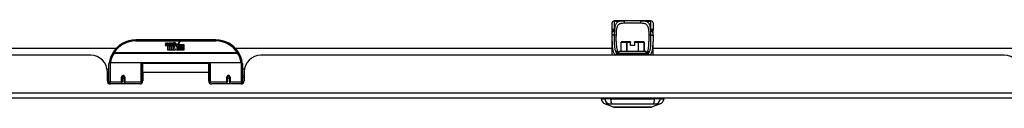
# Model space of a CAD drawing. Header units: inches. Extents: x 17 to 570, y 51 to 268.
# Tile 12 of 211: x 95.5 to 113.93, y 50.78 to 52.39. Entities that reach past the tile are written whole.
import ezdxf

# ---------------------------------------------------------------- set-up
doc = ezdxf.new("R2010")
doc.units = ezdxf.units.IN
doc.header["$MEASUREMENT"] = 0
doc.layers.add('Visible Edges(ANSI)', color=7, linetype='Continuous', lineweight=25)
doc.layers.add('Visible Tangent Edges(ANSI)', color=7, linetype='Continuous', lineweight=25)

msp = doc.modelspace()

# ---------------------------------------------------------------- linework, layer by layer
at = {"layer": 'Visible Edges(ANSI)'}
for p, q in [((106.59, 52.217), (106.59, 52.352)), ((106.649, 52.391), (106.629, 52.391)), ((106.773, 52.391), (106.649, 52.391)), ((106.773, 52.391), (106.811, 52.391)), ((107.136, 52.391), (106.811, 52.391)), ((107.136, 52.391), (107.175, 52.391)), ((107.298, 52.391), (107.175, 52.391)), ((107.318, 52.391), (107.298, 52.391)), ((107.357, 52.352), (107.357, 52.217)), ((99.173, 52.036), (97.673, 52.036)), ((98.228, 51.947), (98.234, 51.981)), ((98.234, 51.981), (98.248, 51.981)), ((98.248, 51.981), (98.241, 51.947)), ((98.264, 51.959), (98.268, 51.981)), ((98.268, 51.981), (98.281, 51.981)), ((98.281, 51.981), (98.275, 51.947)), ((98.298, 51.959), (98.302, 51.981)), ((98.302, 51.981), (98.315, 51.981)), ((98.315, 51.981), (98.305, 51.927)), ((98.322, 51.981), (98.338, 51.981)), ((98.335, 51.953), (98.322, 51.981)), ((98.338, 51.981), (98.346, 51.962)), ((98.348, 51.962), (98.362, 51.981)), ((98.378, 51.981), (98.353, 51.953)), ((98.362, 51.981), (98.378, 51.981)), ((98.383, 51.97), (98.383, 51.979)), ((98.457, 51.95), (98.501, 51.996)), ((98.501, 51.996), (98.476, 51.948)), ((106.59, 51.747), (106.59, 52.002)), ((106.759, 51.824), (106.759, 51.993)), ((106.767, 52.001), (106.767, 52.001)), ((106.869, 52.001), (106.767, 52.001)), ((106.869, 52.001), (106.872, 52.001)), ((106.936, 52.001), (106.872, 52.001)), ((106.936, 52.001), (106.936, 51.993)), ((106.936, 51.927), (106.936, 51.993)), ((107.075, 52.001), (107.011, 52.001)), ((107.011, 51.993), (107.011, 52.001)), ((107.011, 51.993), (107.011, 51.927)), ((107.075, 52.001), (107.078, 52.001)), ((107.18, 52.001), (107.078, 52.001)), ((107.18, 52.001), (107.18, 52.001)), ((107.188, 51.824), (107.188, 51.993)), ((107.357, 51.747), (107.357, 52.002)), ((82.434, 51.881), (97.311, 51.881)), ((98.273, 51.843), (98.273, 51.923)), ((98.303, 51.843), (98.273, 51.843)), ((98.291, 51.93), (98.29, 51.924)), ((98.29, 51.924), (98.303, 51.924)), ((98.295, 51.936), (98.292, 51.936)), ((98.294, 51.927), (98.295, 51.936)), ((98.305, 51.927), (98.294, 51.927)), ((98.303, 51.924), (98.303, 51.843)), ((98.307, 51.924), (98.329, 51.924)), ((98.307, 51.843), (98.307, 51.924)), ((98.337, 51.843), (98.307, 51.843)), ((98.311, 51.927), (98.335, 51.953)), ((98.327, 51.927), (98.311, 51.927)), ((98.341, 51.945), (98.327, 51.927)), ((98.329, 51.924), (98.337, 51.934)), ((98.337, 51.934), (98.337, 51.843)), ((98.343, 51.945), (98.341, 51.945)), ((98.341, 51.942), (98.348, 51.924)), ((98.341, 51.843), (98.341, 51.942)), ((98.408, 51.843), (98.341, 51.843)), ((98.351, 51.927), (98.343, 51.945)), ((98.346, 51.962), (98.348, 51.962)), ((98.348, 51.924), (98.371, 51.924)), ((98.367, 51.927), (98.351, 51.927)), ((98.353, 51.953), (98.367, 51.927)), ((98.371, 51.924), (98.371, 51.844)), ((98.371, 51.844), (98.407, 51.893)), ((98.377, 51.958), (98.413, 51.958)), ((98.407, 51.893), (98.387, 51.923)), ((98.412, 51.949), (98.388, 51.949)), ((98.422, 51.869), (98.408, 51.843)), ((98.417, 51.931), (98.424, 51.92)), ((98.439, 51.843), (98.422, 51.869)), ((98.424, 51.92), (98.455, 51.964)), ((98.457, 51.925), (98.437, 51.897)), ((98.437, 51.897), (98.474, 51.844)), ((98.573, 51.843), (98.439, 51.843)), ((98.455, 51.964), (98.457, 51.95)), ((98.459, 51.915), (98.457, 51.925)), ((98.474, 51.945), (98.459, 51.915)), ((98.474, 51.916), (98.474, 51.945)), ((98.573, 51.916), (98.474, 51.916)), ((98.474, 51.911), (98.573, 51.911)), ((98.474, 51.879), (98.474, 51.911)), ((98.573, 51.879), (98.474, 51.879)), ((98.474, 51.875), (98.573, 51.875)), ((98.474, 51.844), (98.474, 51.875)), ((98.476, 51.948), (98.573, 51.948)), ((98.573, 51.948), (98.573, 51.916)), ((98.573, 51.911), (98.573, 51.879)), ((98.573, 51.875), (98.573, 51.843)), ((99.535, 51.881), (106.59, 51.881)), ((106.718, 51.782), (106.718, 51.812)), ((106.729, 51.824), (107.218, 51.824)), ((107.011, 51.927), (106.936, 51.927)), ((107.229, 51.782), (107.229, 51.812)), ((107.357, 51.881), (114.412, 51.881)), ((96.83, 51.747), (82.915, 51.747)), ((97.193, 51.611), (97.777, 51.611)), ((99.069, 51.611), (99.653, 51.611)), ((113.931, 51.747), (100.016, 51.747)), ((107.219, 51.765), (106.735, 51.765)), ((97.138, 51.486), (97.173, 51.486)), ((97.142, 51.269), (97.142, 51.435)), ((97.173, 51.261), (97.173, 51.591)), ((97.793, 51.595), (97.793, 51.258)), ((97.793, 51.519), (97.808, 51.519)), ((97.808, 51.424), (97.808, 51.592)), ((99.039, 51.592), (97.808, 51.592)), ((97.808, 51.424), (97.808, 51.269)), ((99.039, 51.424), (99.039, 51.592)), ((99.053, 51.519), (99.039, 51.519)), ((99.039, 51.269), (99.039, 51.424)), ((99.053, 51.258), (99.053, 51.595)), ((99.673, 51.591), (99.673, 51.261)), ((99.708, 51.486), (99.673, 51.486)), ((99.704, 51.435), (99.704, 51.269)), ((97.142, 51.361), (97.173, 51.361)), ((97.173, 51.327), (97.142, 51.327)), ((97.173, 51.261), (97.173, 51.217)), ((97.417, 51.339), (97.417, 51.252)), ((97.419, 51.336), (97.417, 51.336)), ((97.417, 51.21), (97.417, 51.252)), ((97.418, 51.344), (97.42, 51.344)), ((97.419, 51.344), (97.419, 51.339)), ((97.423, 51.327), (97.421, 51.327)), ((97.457, 51.327), (97.455, 51.327)), ((97.458, 51.336), (97.46, 51.335)), ((97.46, 51.252), (97.46, 51.339)), ((97.46, 51.252), (97.46, 51.21)), ((97.793, 51.328), (97.808, 51.328)), ((97.793, 51.23), (97.793, 51.258)), ((99.053, 51.328), (99.039, 51.328)), ((99.053, 51.258), (99.053, 51.23)), ((99.386, 51.339), (99.386, 51.252)), ((99.388, 51.336), (99.386, 51.335)), ((99.386, 51.21), (99.386, 51.252)), ((99.392, 51.327), (99.389, 51.327)), ((99.425, 51.327), (99.423, 51.327)), ((99.428, 51.344), (99.426, 51.344)), ((99.427, 51.339), (99.427, 51.344)), ((99.427, 51.336), (99.429, 51.336)), ((99.429, 51.252), (99.429, 51.339)), ((99.429, 51.252), (99.429, 51.21)), ((99.704, 51.361), (99.673, 51.361)), ((99.704, 51.327), (99.673, 51.327)), ((99.673, 51.217), (99.673, 51.261)), ((97.748, 51.21), (97.201, 51.21)), ((99.645, 51.21), (99.098, 51.21)), ((136.776, 50.947), (77.171, 50.947)), ((106.383, 50.931), (106.451, 50.931)), ((106.562, 50.931), (106.451, 50.931)), ((106.562, 50.931), (107.385, 50.931)), ((107.496, 50.931), (107.385, 50.931)), ((107.496, 50.931), (107.564, 50.931)), ((106.617, 50.776), (106.457, 50.838)), ((107.49, 50.838), (107.33, 50.776))]:
    msp.add_line(p, q, dxfattribs=at)
at = {"layer": 'Visible Edges(ANSI)', "flags": 128}
for points in [[(106.657, 52.389), (106.657, 52.389), (106.659, 52.388), (106.664, 52.387), (106.671, 52.386), (106.68, 52.386), (106.689, 52.386), (106.698, 52.386), (106.706, 52.387), (106.713, 52.387)], [(106.713, 52.387), (106.727, 52.389), (106.742, 52.391), (106.757, 52.391), (106.773, 52.391)], [(107.175, 52.391), (107.19, 52.391), (107.205, 52.391), (107.22, 52.389), (107.234, 52.387)], [(107.234, 52.387), (107.241, 52.387), (107.249, 52.386), (107.258, 52.386), (107.267, 52.386), (107.276, 52.386), (107.283, 52.387), (107.288, 52.388), (107.29, 52.389), (107.29, 52.389)], [(106.59, 52.217), (106.59, 52.216), (106.59, 52.215), (106.59, 52.215), (106.59, 52.214), (106.59, 52.213), (106.59, 52.212), (106.59, 52.212), (106.59, 52.211), (106.59, 52.21), (106.59, 52.21), (106.59, 52.209), (106.59, 52.208), (106.59, 52.207), (106.59, 52.207), (106.59, 52.206), (106.59, 52.205), (106.59, 52.204), (106.59, 52.204), (106.59, 52.203), (106.591, 52.202), (106.591, 52.202), (106.591, 52.201), (106.591, 52.2), (106.591, 52.199)], [(106.592, 52.169), (106.592, 52.184), (106.591, 52.199)], [(106.591, 52.121), (106.592, 52.145), (106.592, 52.169)], [(107.355, 52.169), (107.355, 52.184), (107.356, 52.199)], [(107.355, 52.169), (107.355, 52.145), (107.356, 52.121)], [(107.356, 52.199), (107.356, 52.2), (107.356, 52.201), (107.356, 52.202), (107.357, 52.202), (107.357, 52.203), (107.357, 52.204), (107.357, 52.204), (107.357, 52.205), (107.357, 52.206), (107.357, 52.207), (107.357, 52.207), (107.357, 52.208), (107.357, 52.209), (107.357, 52.21), (107.357, 52.21), (107.357, 52.211), (107.357, 52.212), (107.357, 52.212), (107.357, 52.213), (107.357, 52.214), (107.357, 52.215), (107.357, 52.215), (107.357, 52.216), (107.357, 52.217)], [(106.59, 52.002), (106.59, 52.031), (106.59, 52.061), (106.591, 52.091), (106.591, 52.121)], [(106.668, 52.002), (106.669, 51.973), (106.669, 51.944), (106.671, 51.916), (106.673, 51.89), (106.677, 51.865), (106.682, 51.842), (106.688, 51.821), (106.696, 51.802)], [(107.251, 51.802), (107.259, 51.821), (107.265, 51.842), (107.27, 51.865), (107.274, 51.89), (107.276, 51.916), (107.278, 51.944), (107.278, 51.972), (107.279, 52.002)], [(107.356, 52.121), (107.356, 52.091), (107.357, 52.061), (107.357, 52.031), (107.357, 52.002)], [(106.725, 51.779), (106.714, 51.785), (106.705, 51.791), (106.701, 51.794), (106.699, 51.797), (106.697, 51.8), (106.696, 51.802)], [(107.222, 51.779), (107.233, 51.785), (107.242, 51.791), (107.246, 51.794), (107.248, 51.797), (107.25, 51.8), (107.251, 51.802)], [(97.179, 51.61), (97.178, 51.61), (97.178, 51.609), (97.178, 51.609), (97.178, 51.609), (97.178, 51.609), (97.178, 51.608), (97.178, 51.608), (97.178, 51.608), (97.178, 51.608), (97.178, 51.608), (97.178, 51.607), (97.178, 51.607), (97.178, 51.607), (97.178, 51.607), (97.178, 51.606), (97.178, 51.606), (97.178, 51.606), (97.178, 51.606), (97.178, 51.605), (97.178, 51.605), (97.178, 51.605), (97.178, 51.605), (97.178, 51.604), (97.178, 51.604)], [(99.668, 51.604), (99.668, 51.604), (99.668, 51.605), (99.668, 51.605), (99.668, 51.605), (99.668, 51.605), (99.668, 51.606), (99.668, 51.606), (99.668, 51.606), (99.668, 51.606), (99.668, 51.607), (99.668, 51.607), (99.668, 51.607), (99.668, 51.607), (99.668, 51.608), (99.668, 51.608), (99.668, 51.608), (99.668, 51.608), (99.668, 51.608), (99.668, 51.609), (99.668, 51.609), (99.668, 51.609), (99.668, 51.609), (99.668, 51.61), (99.668, 51.61)], [(106.819, 51.765), (106.792, 51.766), (106.767, 51.768), (106.755, 51.77), (106.744, 51.772), (106.734, 51.775), (106.725, 51.779)], [(107.128, 51.765), (107.155, 51.766), (107.181, 51.768), (107.192, 51.77), (107.203, 51.772), (107.213, 51.775), (107.222, 51.779)], [(97.417, 51.339), (97.417, 51.341), (97.418, 51.344), (97.419, 51.347), (97.42, 51.349), (97.421, 51.352), (97.423, 51.354), (97.425, 51.356), (97.428, 51.357), (97.43, 51.359), (97.433, 51.36), (97.436, 51.36), (97.439, 51.36), (97.442, 51.36), (97.445, 51.36), (97.447, 51.359), (97.45, 51.357), (97.452, 51.356), (97.455, 51.354), (97.456, 51.352), (97.458, 51.349), (97.459, 51.347), (97.46, 51.344), (97.46, 51.341), (97.46, 51.339)], [(97.807, 51.291), (97.807, 51.291), (97.807, 51.291), (97.807, 51.291), (97.807, 51.291), (97.807, 51.291), (97.807, 51.291), (97.807, 51.291), (97.807, 51.291), (97.807, 51.291), (97.807, 51.291), (97.807, 51.291), (97.807, 51.291), (97.807, 51.291), (97.807, 51.291), (97.807, 51.291), (97.807, 51.291), (97.807, 51.291), (97.807, 51.291), (97.807, 51.292), (97.807, 51.292), (97.807, 51.292), (97.807, 51.292), (97.808, 51.292), (97.808, 51.292)], [(99.039, 51.292), (99.039, 51.292), (99.039, 51.292), (99.039, 51.292), (99.039, 51.292), (99.039, 51.292), (99.039, 51.291), (99.039, 51.291), (99.039, 51.291), (99.039, 51.291), (99.039, 51.291), (99.039, 51.291), (99.039, 51.291), (99.039, 51.291), (99.039, 51.291), (99.039, 51.291), (99.039, 51.291), (99.039, 51.291), (99.039, 51.291), (99.039, 51.291), (99.039, 51.291), (99.039, 51.291), (99.039, 51.291), (99.039, 51.291), (99.039, 51.291)], [(99.386, 51.339), (99.386, 51.341), (99.386, 51.344), (99.387, 51.347), (99.388, 51.349), (99.39, 51.352), (99.392, 51.354), (99.394, 51.356), (99.396, 51.357), (99.399, 51.359), (99.401, 51.36), (99.404, 51.36), (99.407, 51.36), (99.41, 51.36), (99.413, 51.36), (99.416, 51.359), (99.419, 51.357), (99.421, 51.356), (99.423, 51.354), (99.425, 51.352), (99.426, 51.349), (99.427, 51.347), (99.428, 51.344), (99.429, 51.341), (99.429, 51.339)], [(106.618, 50.776), (106.619, 50.776), (106.62, 50.776), (106.622, 50.776), (106.625, 50.776), (106.629, 50.776), (106.634, 50.776), (106.639, 50.776), (106.645, 50.776), (106.653, 50.776), (106.66, 50.776), (106.669, 50.776), (106.678, 50.776), (106.688, 50.776), (106.699, 50.776), (106.71, 50.776), (106.722, 50.776), (106.735, 50.776), (106.748, 50.776), (106.762, 50.776), (106.776, 50.776), (106.791, 50.776), (106.806, 50.776), (106.821, 50.776), (106.837, 50.776), (106.854, 50.776), (106.87, 50.776), (106.887, 50.776), (106.904, 50.776), (106.921, 50.776), (106.939, 50.776), (106.956, 50.776), (106.973, 50.776), (106.991, 50.776), (107.008, 50.776), (107.026, 50.776), (107.043, 50.776), (107.06, 50.776), (107.077, 50.776), (107.093, 50.776), (107.11, 50.776), (107.126, 50.776), (107.141, 50.776), (107.156, 50.776), (107.171, 50.776), (107.185, 50.776), (107.199, 50.776), (107.212, 50.776), (107.225, 50.776), (107.237, 50.776), (107.248, 50.776), (107.259, 50.776), (107.269, 50.776), (107.278, 50.776), (107.287, 50.776), (107.295, 50.776), (107.302, 50.776), (107.308, 50.776), (107.313, 50.776), (107.318, 50.776), (107.322, 50.776), (107.325, 50.776), (107.327, 50.776), (107.328, 50.776), (107.329, 50.776)]]:
    msp.add_lwpolyline(points, dxfattribs=at)
at = {"layer": 'Visible Edges(ANSI)'}
for centre in [(97.439, 51.339), (99.407, 51.339)]:
    msp.add_circle(centre, 0.0197, dxfattribs=at)
for centre, radius, start, end in [((106.629, 52.352), 0.0394, 90, 180), ((106.649, 52.372), 0.0197, 56.88, 90), ((107.298, 52.372), 0.0197, 90, 123.12), ((107.318, 52.352), 0.0394, 0, 90), ((97.673, 51.536), 0.5, 90, 147.7623), ((98.401, 51.921), 0.0607, 81.5605, 107.3343), ((98.395, 51.941), 0.0307, 64.6784, 112.5609), ((98.407, 51.961), 0.0197, 356.5646, 81.5605), ((99.173, 51.536), 0.5, 32.2377, 90), ((106.767, 51.993), 0.00787, 90, 180), ((107.18, 51.993), 0.00787, 0, 90), ((97.673, 51.536), 0.5, 147.7623, 171.4919), ((98.256, 51.942), 0.0288, 169, 198.4748), ((98.239, 51.936), 0.0105, 198.4748, 269.6788), ((98.239, 51.95), 0.0246, 269.6788, 333.9508), ((98.254, 51.945), 0.0123, 169.9922, 203.5487), ((98.248, 51.942), 0.006, 203.5487, 276.1027), ((98.247, 51.949), 0.0126, 276.1027, 327.6083), ((98.218, 51.966), 0.0465, 328.5584, 350.8257), ((98.289, 51.941), 0.0288, 183.6169, 196.9928), ((98.272, 51.935), 0.0101, 196.9928, 269.4776), ((98.272, 51.949), 0.024, 269.4776, 327.4114), ((98.274, 51.947), 0.024, 268.7952, 316.5849), ((98.287, 51.945), 0.0123, 170, 203.5571), ((98.281, 51.942), 0.006, 203.5571, 276.03), ((98.281, 51.949), 0.0126, 276.03, 327.5992), ((98.252, 51.967), 0.0465, 327.5992, 350), ((98.402, 51.946), 0.0282, 156.1555, 203.8445), ((98.39, 51.941), 0.0152, 203.8445, 265.0802), ((98.396, 51.944), 0.00955, 151.4547, 231.1652), ((98.394, 51.955), 0.033, 257.079, 313.1785), ((98.394, 51.955), 0.0299, 260.4085, 314.1684), ((98.397, 51.945), 0.0109, 231.1652, 289.3797), ((98.395, 51.951), 0.0168, 289.3797, 352.9975), ((98.404, 51.96), 0.0096, 343.5261, 64.6784), ((98.387, 51.962), 0.0398, 314.1684, 356.5646), ((99.173, 51.536), 0.5, 8.5081, 32.2377), ((106.729, 51.812), 0.0118, 90, 180), ((107.218, 51.812), 0.0118, 0, 90), ((96.83, 51.435), 0.312, 0, 90), ((97.193, 51.591), 0.0197, 90, 180), ((97.777, 51.595), 0.0157, 0, 90), ((99.069, 51.595), 0.0157, 90, 180), ((99.653, 51.591), 0.0197, 0, 90), ((100.016, 51.435), 0.312, 90, 180), ((113.931, 51.435), 0.312, 0, 90), ((97.201, 51.269), 0.0591, 180, 270), ((97.439, 51.339), 0.0217, 180, 350.853), ((97.748, 51.269), 0.0591, 270, 0), ((99.098, 51.269), 0.0591, 180, 270), ((99.407, 51.339), 0.0217, 189.147, 0), ((99.645, 51.269), 0.0591, 270, 0), ((106.5, 50.948), 0.118, 188.6009, 248.7495), ((106.442, 50.923), 0.0394, 143.1301, 168.463), ((107.447, 50.948), 0.118, 291.2505, 351.3991), ((107.505, 50.923), 0.0394, 11.537, 36.8699), ((106.618, 50.781), 0.00492, 248.7495, 269.7912), ((107.329, 50.781), 0.00492, 270.2088, 291.2505)]:
    msp.add_arc(centre, radius, start, end, dxfattribs=at)
at = {"layer": 'Visible Tangent Edges(ANSI)'}
for p, q in [((106.629, 52.391), (106.629, 52.237)), ((106.649, 52.391), (106.649, 52.391)), ((106.83, 52.352), (107.118, 52.352)), ((107.298, 52.391), (107.298, 52.391)), ((107.318, 52.237), (107.318, 52.391)), ((97.673, 52.016), (97.673, 52.036)), ((97.673, 52.016), (99.173, 52.016)), ((99.173, 52.036), (99.173, 52.016)), ((106.76, 51.993), (106.759, 51.993)), ((106.76, 51.824), (106.76, 51.993)), ((106.76, 51.993), (106.862, 51.993)), ((106.872, 51.993), (106.862, 51.993)), ((106.862, 51.993), (106.862, 51.824)), ((106.872, 52.001), (106.872, 51.993)), ((106.872, 51.824), (106.872, 51.993)), ((106.872, 51.993), (106.936, 51.993)), ((107.011, 51.993), (107.075, 51.993)), ((107.075, 51.993), (107.075, 52.001)), ((107.085, 51.993), (107.075, 51.993)), ((107.075, 51.993), (107.075, 51.824)), ((107.085, 51.824), (107.085, 51.993)), ((107.085, 51.993), (107.187, 51.993)), ((107.188, 51.993), (107.187, 51.993)), ((107.187, 51.993), (107.187, 51.824)), ((97.267, 51.792), (97.25, 51.803)), ((99.579, 51.792), (97.267, 51.792)), ((97.267, 51.788), (97.267, 51.792)), ((97.267, 51.788), (99.579, 51.788)), ((99.596, 51.803), (99.579, 51.792)), ((99.579, 51.792), (99.579, 51.788)), ((107.229, 51.812), (106.718, 51.812)), ((97.193, 51.611), (97.193, 51.242)), ((97.777, 51.242), (97.777, 51.611)), ((99.055, 51.603), (97.791, 51.603)), ((99.069, 51.611), (99.069, 51.242)), ((99.653, 51.242), (99.653, 51.611)), ((106.709, 51.774), (106.687, 51.774)), ((106.718, 51.785), (106.713, 51.785)), ((106.729, 51.777), (107.218, 51.777)), ((107.234, 51.785), (107.229, 51.785)), ((107.26, 51.774), (107.238, 51.774)), ((99.039, 51.424), (97.808, 51.424)), ((97.193, 51.21), (97.193, 51.242)), ((97.407, 51.242), (97.193, 51.242)), ((97.407, 51.242), (97.407, 51.334)), ((97.407, 51.242), (97.407, 51.21)), ((97.47, 51.334), (97.47, 51.242)), ((97.777, 51.242), (97.47, 51.242)), ((97.47, 51.21), (97.47, 51.242)), ((97.777, 51.242), (97.777, 51.217)), ((99.069, 51.217), (99.069, 51.242)), ((99.376, 51.242), (99.069, 51.242)), ((99.376, 51.242), (99.376, 51.334)), ((99.376, 51.242), (99.376, 51.21)), ((99.439, 51.334), (99.439, 51.242)), ((99.653, 51.242), (99.439, 51.242)), ((99.439, 51.21), (99.439, 51.242)), ((99.653, 51.242), (99.653, 51.21)), ((77.171, 51.046), (136.776, 51.046))]:
    msp.add_line(p, q, dxfattribs=at)
at = {"layer": 'Visible Tangent Edges(ANSI)', "flags": 128}
for points in [[(106.811, 52.391), (106.797, 52.391), (106.784, 52.391), (106.771, 52.39), (106.758, 52.389), (106.746, 52.387), (106.735, 52.385), (106.724, 52.382), (106.713, 52.378), (106.704, 52.374), (106.694, 52.369), (106.686, 52.363), (106.678, 52.356), (106.671, 52.348), (106.665, 52.34), (106.659, 52.33), (106.654, 52.319), (106.65, 52.308), (106.646, 52.296), (106.643, 52.283), (106.64, 52.269), (106.638, 52.255), (106.636, 52.24), (106.634, 52.224), (106.633, 52.208)], [(106.649, 52.391), (106.649, 52.39), (106.649, 52.39), (106.65, 52.39), (106.652, 52.389), (106.653, 52.389), (106.655, 52.388), (106.658, 52.388), (106.66, 52.387), (106.663, 52.387), (106.666, 52.387), (106.67, 52.386), (106.673, 52.386), (106.677, 52.386), (106.68, 52.385), (106.684, 52.385), (106.688, 52.385), (106.692, 52.385), (106.696, 52.385), (106.7, 52.386), (106.703, 52.386), (106.707, 52.386), (106.71, 52.387), (106.713, 52.387), (106.716, 52.387)], [(106.67, 52.12), (106.67, 52.139), (106.67, 52.157), (106.671, 52.175), (106.672, 52.193), (106.673, 52.209), (106.675, 52.226), (106.677, 52.241), (106.68, 52.256), (106.683, 52.269), (106.688, 52.282), (106.693, 52.293), (106.698, 52.304), (106.705, 52.313), (106.712, 52.322), (106.721, 52.329), (106.73, 52.335), (106.74, 52.339), (106.751, 52.343), (106.762, 52.346), (106.775, 52.349), (106.787, 52.35), (106.801, 52.351), (106.815, 52.352), (106.83, 52.352)], [(106.716, 52.387), (106.718, 52.388), (106.72, 52.388), (106.722, 52.389), (106.725, 52.389), (106.727, 52.389), (106.729, 52.389), (106.731, 52.39), (106.734, 52.39), (106.736, 52.39), (106.738, 52.39), (106.741, 52.39), (106.743, 52.391), (106.745, 52.391), (106.748, 52.391), (106.75, 52.391), (106.753, 52.391), (106.755, 52.391), (106.758, 52.391), (106.76, 52.391), (106.762, 52.391), (106.765, 52.391), (106.767, 52.391), (106.77, 52.391), (106.773, 52.391)], [(107.118, 52.352), (107.132, 52.352), (107.146, 52.351), (107.16, 52.35), (107.173, 52.349), (107.185, 52.346), (107.197, 52.343), (107.207, 52.339), (107.217, 52.335), (107.227, 52.329), (107.235, 52.321), (107.242, 52.313), (107.249, 52.304), (107.255, 52.293), (107.26, 52.282), (107.264, 52.269), (107.267, 52.255), (107.27, 52.241), (107.272, 52.225), (107.274, 52.209), (107.275, 52.192), (107.276, 52.175), (107.277, 52.157), (107.277, 52.139), (107.277, 52.12)], [(107.314, 52.208), (107.313, 52.224), (107.311, 52.24), (107.309, 52.255), (107.307, 52.269), (107.305, 52.283), (107.301, 52.296), (107.297, 52.308), (107.293, 52.319), (107.288, 52.33), (107.282, 52.34), (107.276, 52.348), (107.269, 52.356), (107.261, 52.363), (107.253, 52.369), (107.244, 52.374), (107.234, 52.379), (107.223, 52.382), (107.212, 52.385), (107.201, 52.387), (107.189, 52.389), (107.176, 52.39), (107.163, 52.391), (107.15, 52.391), (107.136, 52.391)], [(107.175, 52.391), (107.177, 52.391), (107.18, 52.391), (107.182, 52.391), (107.185, 52.391), (107.187, 52.391), (107.19, 52.391), (107.192, 52.391), (107.194, 52.391), (107.197, 52.391), (107.199, 52.391), (107.202, 52.391), (107.204, 52.391), (107.206, 52.39), (107.209, 52.39), (107.211, 52.39), (107.213, 52.39), (107.216, 52.39), (107.218, 52.389), (107.22, 52.389), (107.222, 52.389), (107.225, 52.389), (107.227, 52.388), (107.229, 52.388), (107.231, 52.387)], [(107.231, 52.387), (107.234, 52.387), (107.237, 52.387), (107.24, 52.386), (107.244, 52.386), (107.248, 52.386), (107.251, 52.385), (107.255, 52.385), (107.259, 52.385), (107.263, 52.385), (107.267, 52.385), (107.27, 52.386), (107.274, 52.386), (107.278, 52.386), (107.281, 52.387), (107.284, 52.387), (107.287, 52.387), (107.289, 52.388), (107.292, 52.388), (107.294, 52.389), (107.295, 52.389), (107.297, 52.39), (107.298, 52.39), (107.298, 52.39), (107.298, 52.391)], [(106.633, 52.208), (106.63, 52.209), (106.627, 52.209), (106.624, 52.21), (106.622, 52.21), (106.619, 52.21), (106.616, 52.21), (106.614, 52.21), (106.611, 52.21), (106.609, 52.209), (106.607, 52.209), (106.604, 52.209), (106.602, 52.208), (106.601, 52.208), (106.599, 52.207), (106.597, 52.206), (106.596, 52.206), (106.595, 52.205), (106.594, 52.204), (106.593, 52.203), (106.592, 52.203), (106.591, 52.202), (106.591, 52.201), (106.591, 52.2), (106.591, 52.199)], [(106.592, 52.169), (106.593, 52.171), (106.593, 52.173), (106.593, 52.175), (106.594, 52.176), (106.595, 52.178), (106.596, 52.18), (106.597, 52.182), (106.598, 52.183), (106.6, 52.185), (106.601, 52.187), (106.603, 52.188), (106.605, 52.19), (106.607, 52.192), (106.609, 52.193), (106.611, 52.195), (106.613, 52.196), (106.616, 52.198), (106.618, 52.199), (106.62, 52.201), (106.623, 52.202), (106.625, 52.204), (106.628, 52.205), (106.631, 52.206), (106.633, 52.208)], [(106.633, 52.208), (106.633, 52.209), (106.633, 52.21), (106.632, 52.211), (106.632, 52.213), (106.632, 52.214), (106.631, 52.215), (106.631, 52.216), (106.631, 52.217), (106.631, 52.219), (106.63, 52.22), (106.63, 52.221), (106.63, 52.222), (106.63, 52.224), (106.63, 52.225), (106.63, 52.226), (106.629, 52.227), (106.629, 52.228), (106.629, 52.23), (106.629, 52.231), (106.629, 52.232), (106.629, 52.233), (106.629, 52.234), (106.629, 52.235), (106.629, 52.237)], [(106.633, 52.208), (106.633, 52.205), (106.633, 52.201), (106.633, 52.198), (106.632, 52.195), (106.632, 52.192), (106.632, 52.188), (106.632, 52.185), (106.632, 52.182), (106.632, 52.178), (106.632, 52.175), (106.631, 52.171), (106.631, 52.168), (106.631, 52.165), (106.631, 52.161), (106.631, 52.158), (106.631, 52.154), (106.631, 52.151), (106.631, 52.148), (106.631, 52.144), (106.631, 52.141), (106.631, 52.137), (106.631, 52.134), (106.631, 52.13), (106.631, 52.127)], [(107.318, 52.237), (107.318, 52.235), (107.318, 52.234), (107.318, 52.233), (107.318, 52.232), (107.318, 52.231), (107.318, 52.23), (107.318, 52.228), (107.318, 52.227), (107.317, 52.226), (107.317, 52.225), (107.317, 52.224), (107.317, 52.222), (107.317, 52.221), (107.317, 52.22), (107.316, 52.219), (107.316, 52.217), (107.316, 52.216), (107.316, 52.215), (107.315, 52.214), (107.315, 52.213), (107.315, 52.211), (107.315, 52.21), (107.314, 52.209), (107.314, 52.208)], [(107.356, 52.199), (107.356, 52.2), (107.356, 52.201), (107.356, 52.202), (107.355, 52.203), (107.354, 52.203), (107.354, 52.204), (107.352, 52.205), (107.351, 52.206), (107.35, 52.206), (107.348, 52.207), (107.347, 52.208), (107.345, 52.208), (107.343, 52.209), (107.341, 52.209), (107.338, 52.209), (107.336, 52.21), (107.333, 52.21), (107.331, 52.21), (107.328, 52.21), (107.326, 52.21), (107.323, 52.21), (107.32, 52.209), (107.317, 52.209), (107.314, 52.208)], [(107.314, 52.208), (107.316, 52.206), (107.319, 52.205), (107.322, 52.204), (107.324, 52.202), (107.327, 52.201), (107.329, 52.199), (107.332, 52.198), (107.334, 52.196), (107.336, 52.195), (107.338, 52.193), (107.34, 52.192), (107.342, 52.19), (107.344, 52.188), (107.346, 52.187), (107.347, 52.185), (107.349, 52.183), (107.35, 52.182), (107.351, 52.18), (107.352, 52.178), (107.353, 52.176), (107.354, 52.175), (107.354, 52.173), (107.354, 52.171), (107.355, 52.169)], [(107.317, 52.127), (107.317, 52.13), (107.316, 52.134), (107.316, 52.137), (107.316, 52.141), (107.316, 52.144), (107.316, 52.148), (107.316, 52.151), (107.316, 52.154), (107.316, 52.158), (107.316, 52.161), (107.316, 52.165), (107.316, 52.168), (107.316, 52.172), (107.315, 52.175), (107.315, 52.178), (107.315, 52.182), (107.315, 52.185), (107.315, 52.188), (107.315, 52.192), (107.315, 52.195), (107.314, 52.198), (107.314, 52.201), (107.314, 52.205), (107.314, 52.208)], [(106.59, 52.002), (106.59, 51.99), (106.59, 51.977), (106.59, 51.965), (106.59, 51.952), (106.591, 51.94), (106.592, 51.928), (106.592, 51.916), (106.593, 51.904), (106.595, 51.893), (106.596, 51.881), (106.598, 51.87), (106.6, 51.859), (106.602, 51.848), (106.604, 51.838), (106.607, 51.828), (106.611, 51.817), (106.614, 51.808), (106.618, 51.798), (106.622, 51.789), (106.627, 51.78), (106.632, 51.771), (106.638, 51.762), (106.644, 51.754), (106.651, 51.747)], [(106.631, 52.127), (106.628, 52.127), (106.626, 52.127), (106.623, 52.127), (106.621, 52.127), (106.619, 52.127), (106.616, 52.127), (106.614, 52.126), (106.612, 52.126), (106.609, 52.126), (106.607, 52.126), (106.605, 52.126), (106.603, 52.125), (106.601, 52.125), (106.599, 52.125), (106.598, 52.124), (106.596, 52.124), (106.595, 52.124), (106.594, 52.123), (106.593, 52.123), (106.592, 52.123), (106.592, 52.122), (106.591, 52.122), (106.591, 52.121), (106.591, 52.121)], [(106.631, 52.127), (106.63, 52.112), (106.63, 52.097), (106.63, 52.082), (106.629, 52.068), (106.629, 52.053), (106.629, 52.039), (106.629, 52.025), (106.629, 52.011), (106.629, 51.997), (106.629, 51.983), (106.63, 51.969), (106.63, 51.956), (106.631, 51.943), (106.632, 51.93), (106.633, 51.917), (106.635, 51.904), (106.636, 51.892), (106.639, 51.88), (106.641, 51.868), (106.644, 51.856), (106.647, 51.845), (106.651, 51.834), (106.655, 51.823), (106.66, 51.813)], [(106.668, 52.002), (106.668, 52.007), (106.668, 52.012), (106.668, 52.017), (106.668, 52.022), (106.668, 52.026), (106.669, 52.031), (106.669, 52.036), (106.669, 52.041), (106.669, 52.046), (106.669, 52.051), (106.669, 52.056), (106.669, 52.061), (106.669, 52.066), (106.669, 52.071), (106.669, 52.076), (106.669, 52.08), (106.669, 52.085), (106.669, 52.09), (106.669, 52.095), (106.669, 52.1), (106.669, 52.105), (106.67, 52.11), (106.67, 52.115), (106.67, 52.12)], [(107.277, 52.12), (107.277, 52.115), (107.277, 52.11), (107.278, 52.105), (107.278, 52.1), (107.278, 52.095), (107.278, 52.09), (107.278, 52.086), (107.278, 52.081), (107.278, 52.076), (107.278, 52.071), (107.278, 52.066), (107.278, 52.061), (107.278, 52.056), (107.278, 52.051), (107.278, 52.046), (107.278, 52.041), (107.278, 52.036), (107.279, 52.031), (107.279, 52.027), (107.279, 52.022), (107.279, 52.017), (107.279, 52.012), (107.279, 52.007), (107.279, 52.002)], [(107.287, 51.813), (107.292, 51.823), (107.296, 51.834), (107.3, 51.845), (107.303, 51.856), (107.306, 51.868), (107.308, 51.88), (107.311, 51.892), (107.312, 51.904), (107.314, 51.917), (107.315, 51.929), (107.316, 51.942), (107.317, 51.956), (107.317, 51.969), (107.318, 51.983), (107.318, 51.997), (107.318, 52.011), (107.318, 52.025), (107.318, 52.039), (107.318, 52.053), (107.318, 52.068), (107.317, 52.082), (107.317, 52.097), (107.317, 52.112), (107.317, 52.127)], [(107.296, 51.747), (107.303, 51.754), (107.309, 51.762), (107.315, 51.771), (107.32, 51.78), (107.325, 51.789), (107.329, 51.798), (107.333, 51.808), (107.337, 51.817), (107.34, 51.828), (107.343, 51.838), (107.345, 51.848), (107.347, 51.859), (107.349, 51.87), (107.351, 51.881), (107.352, 51.893), (107.354, 51.904), (107.355, 51.916), (107.355, 51.928), (107.356, 51.94), (107.357, 51.952), (107.357, 51.965), (107.357, 51.977), (107.357, 51.99), (107.357, 52.002)], [(107.317, 52.127), (107.319, 52.127), (107.321, 52.127), (107.324, 52.127), (107.326, 52.127), (107.328, 52.127), (107.331, 52.127), (107.333, 52.126), (107.336, 52.126), (107.338, 52.126), (107.34, 52.126), (107.342, 52.126), (107.344, 52.125), (107.346, 52.125), (107.348, 52.125), (107.349, 52.124), (107.351, 52.124), (107.352, 52.124), (107.353, 52.123), (107.354, 52.123), (107.355, 52.123), (107.355, 52.122), (107.356, 52.122), (107.356, 52.121), (107.356, 52.121)], [(106.687, 51.774), (106.686, 51.775), (106.684, 51.777), (106.683, 51.778), (106.682, 51.78), (106.68, 51.781), (106.679, 51.783), (106.678, 51.785), (106.677, 51.786), (106.676, 51.788), (106.674, 51.789), (106.673, 51.791), (106.672, 51.793), (106.671, 51.794), (106.67, 51.796), (106.669, 51.798), (106.668, 51.799), (106.667, 51.801), (106.666, 51.803), (106.665, 51.804), (106.664, 51.806), (106.663, 51.808), (106.662, 51.81), (106.661, 51.812), (106.66, 51.813)], [(106.66, 51.813), (106.661, 51.811), (106.662, 51.809), (106.664, 51.807), (106.665, 51.805), (106.667, 51.803), (106.668, 51.801), (106.67, 51.799), (106.672, 51.798), (106.673, 51.796), (106.675, 51.794), (106.677, 51.792), (106.679, 51.791), (106.682, 51.789), (106.684, 51.787), (106.686, 51.786), (106.688, 51.784), (106.691, 51.783), (106.693, 51.782), (106.695, 51.78), (106.698, 51.779), (106.701, 51.777), (106.703, 51.776), (106.706, 51.775), (106.709, 51.774)], [(107.238, 51.774), (107.241, 51.775), (107.244, 51.776), (107.247, 51.778), (107.249, 51.779), (107.252, 51.78), (107.254, 51.782), (107.257, 51.783), (107.259, 51.784), (107.261, 51.786), (107.263, 51.788), (107.266, 51.789), (107.268, 51.791), (107.27, 51.792), (107.272, 51.794), (107.274, 51.796), (107.275, 51.798), (107.277, 51.799), (107.279, 51.801), (107.28, 51.803), (107.282, 51.805), (107.283, 51.807), (107.285, 51.809), (107.286, 51.811), (107.287, 51.813)], [(107.287, 51.813), (107.286, 51.812), (107.285, 51.81), (107.284, 51.808), (107.283, 51.806), (107.282, 51.804), (107.281, 51.803), (107.28, 51.801), (107.279, 51.799), (107.278, 51.798), (107.277, 51.796), (107.276, 51.794), (107.275, 51.793), (107.274, 51.791), (107.273, 51.789), (107.271, 51.788), (107.27, 51.786), (107.269, 51.785), (107.268, 51.783), (107.267, 51.781), (107.265, 51.78), (107.264, 51.778), (107.263, 51.777), (107.261, 51.775), (107.26, 51.774)], [(106.687, 51.774), (106.685, 51.773), (106.684, 51.773), (106.682, 51.772), (106.681, 51.771), (106.679, 51.771), (106.678, 51.77), (106.676, 51.769), (106.675, 51.768), (106.673, 51.767), (106.672, 51.766), (106.67, 51.765), (106.669, 51.763), (106.667, 51.762), (106.666, 51.761), (106.665, 51.759), (106.663, 51.758), (106.662, 51.757), (106.661, 51.755), (106.66, 51.754), (106.659, 51.752), (106.658, 51.751), (106.657, 51.749), (106.656, 51.748), (106.656, 51.747)], [(106.735, 51.765), (106.732, 51.765), (106.73, 51.765), (106.727, 51.765), (106.725, 51.766), (106.722, 51.766), (106.72, 51.766), (106.717, 51.766), (106.715, 51.766), (106.713, 51.766), (106.711, 51.766), (106.709, 51.767), (106.707, 51.767), (106.705, 51.767), (106.703, 51.768), (106.701, 51.768), (106.7, 51.769), (106.698, 51.769), (106.696, 51.77), (106.694, 51.77), (106.693, 51.771), (106.691, 51.772), (106.69, 51.772), (106.688, 51.773), (106.687, 51.774)], [(106.709, 51.774), (106.713, 51.773), (106.717, 51.772), (106.721, 51.771), (106.726, 51.771), (106.73, 51.77), (106.734, 51.769), (106.739, 51.769), (106.743, 51.768), (106.748, 51.768), (106.752, 51.768), (106.757, 51.767), (106.762, 51.767), (106.766, 51.767), (106.771, 51.766), (106.776, 51.766), (106.78, 51.766), (106.785, 51.766), (106.79, 51.766), (106.795, 51.766), (106.799, 51.766), (106.804, 51.765), (106.809, 51.765), (106.814, 51.765), (106.819, 51.765)], [(106.735, 51.765), (106.734, 51.765), (106.733, 51.765), (106.732, 51.765), (106.731, 51.765), (106.731, 51.765), (106.73, 51.764), (106.729, 51.764), (106.728, 51.763), (106.727, 51.763), (106.726, 51.762), (106.725, 51.762), (106.724, 51.761), (106.723, 51.76), (106.722, 51.759), (106.721, 51.758), (106.72, 51.757), (106.719, 51.756), (106.718, 51.755), (106.717, 51.753), (106.716, 51.752), (106.715, 51.751), (106.714, 51.749), (106.713, 51.748), (106.712, 51.747)], [(107.128, 51.765), (107.133, 51.765), (107.138, 51.765), (107.143, 51.765), (107.148, 51.766), (107.153, 51.766), (107.157, 51.766), (107.162, 51.766), (107.167, 51.766), (107.172, 51.766), (107.176, 51.766), (107.181, 51.767), (107.186, 51.767), (107.19, 51.767), (107.195, 51.768), (107.199, 51.768), (107.204, 51.768), (107.208, 51.769), (107.213, 51.769), (107.217, 51.77), (107.222, 51.771), (107.226, 51.771), (107.23, 51.772), (107.234, 51.773), (107.238, 51.774)], [(107.26, 51.774), (107.259, 51.773), (107.258, 51.772), (107.256, 51.772), (107.255, 51.771), (107.253, 51.77), (107.252, 51.77), (107.25, 51.769), (107.249, 51.769), (107.247, 51.768), (107.245, 51.768), (107.244, 51.768), (107.242, 51.767), (107.24, 51.767), (107.239, 51.767), (107.237, 51.766), (107.235, 51.766), (107.233, 51.766), (107.231, 51.766), (107.23, 51.766), (107.228, 51.766), (107.225, 51.765), (107.223, 51.765), (107.221, 51.765), (107.219, 51.765)], [(107.219, 51.765), (107.22, 51.765), (107.221, 51.765), (107.222, 51.765), (107.223, 51.765), (107.224, 51.765), (107.225, 51.764), (107.226, 51.764), (107.227, 51.763), (107.228, 51.763), (107.229, 51.762), (107.23, 51.762), (107.231, 51.761), (107.232, 51.76), (107.233, 51.759), (107.234, 51.758), (107.235, 51.757), (107.236, 51.756), (107.237, 51.755), (107.238, 51.753), (107.239, 51.752), (107.24, 51.751), (107.24, 51.749), (107.241, 51.748), (107.242, 51.747)], [(107.26, 51.774), (107.262, 51.773), (107.263, 51.773), (107.265, 51.772), (107.266, 51.771), (107.268, 51.771), (107.269, 51.77), (107.271, 51.769), (107.272, 51.768), (107.274, 51.767), (107.275, 51.766), (107.277, 51.765), (107.278, 51.763), (107.28, 51.762), (107.281, 51.761), (107.282, 51.759), (107.284, 51.758), (107.285, 51.757), (107.286, 51.755), (107.287, 51.754), (107.288, 51.752), (107.289, 51.751), (107.29, 51.749), (107.291, 51.748), (107.291, 51.747)], [(97.47, 51.334), (97.47, 51.338), (97.469, 51.342), (97.468, 51.346), (97.466, 51.35), (97.464, 51.354), (97.462, 51.357), (97.459, 51.36), (97.455, 51.363), (97.451, 51.365), (97.447, 51.366), (97.443, 51.367), (97.439, 51.367), (97.435, 51.367), (97.43, 51.366), (97.426, 51.365), (97.422, 51.363), (97.419, 51.36), (97.416, 51.357), (97.413, 51.354), (97.411, 51.35), (97.409, 51.346), (97.408, 51.342), (97.408, 51.338), (97.407, 51.334)], [(97.807, 51.328), (97.806, 51.326), (97.806, 51.323), (97.805, 51.321), (97.804, 51.319), (97.804, 51.316), (97.803, 51.314), (97.803, 51.311), (97.802, 51.309), (97.802, 51.307), (97.801, 51.304), (97.801, 51.302), (97.8, 51.299), (97.8, 51.297), (97.799, 51.294), (97.799, 51.292), (97.799, 51.29), (97.798, 51.287), (97.798, 51.285), (97.798, 51.282), (97.797, 51.28), (97.797, 51.277), (97.797, 51.275), (97.796, 51.272), (97.796, 51.27)], [(99.05, 51.27), (99.05, 51.272), (99.049, 51.275), (99.049, 51.277), (99.049, 51.28), (99.048, 51.282), (99.048, 51.285), (99.048, 51.287), (99.047, 51.29), (99.047, 51.292), (99.047, 51.294), (99.046, 51.297), (99.046, 51.299), (99.045, 51.302), (99.045, 51.304), (99.044, 51.307), (99.044, 51.309), (99.043, 51.311), (99.043, 51.314), (99.042, 51.316), (99.042, 51.319), (99.041, 51.321), (99.041, 51.323), (99.04, 51.326), (99.039, 51.328)], [(99.439, 51.334), (99.439, 51.338), (99.438, 51.342), (99.437, 51.346), (99.435, 51.35), (99.433, 51.354), (99.43, 51.357), (99.427, 51.36), (99.424, 51.363), (99.42, 51.365), (99.416, 51.366), (99.412, 51.367), (99.407, 51.367), (99.403, 51.367), (99.399, 51.366), (99.395, 51.365), (99.391, 51.363), (99.387, 51.36), (99.384, 51.357), (99.382, 51.354), (99.38, 51.35), (99.378, 51.346), (99.377, 51.342), (99.376, 51.338), (99.376, 51.334)], [(106.457, 50.838), (106.457, 50.838), (106.458, 50.838), (106.458, 50.838), (106.459, 50.838), (106.46, 50.838), (106.462, 50.838), (106.464, 50.838), (106.466, 50.838), (106.468, 50.838), (106.47, 50.838), (106.473, 50.838), (106.476, 50.838), (106.48, 50.838), (106.483, 50.838), (106.487, 50.837), (106.491, 50.837), (106.495, 50.837), (106.5, 50.837), (106.504, 50.837), (106.509, 50.837), (106.514, 50.837), (106.52, 50.837), (106.525, 50.837), (106.534, 50.837)], [(106.534, 50.837), (106.535, 50.837), (106.536, 50.837), (106.538, 50.837), (106.539, 50.837), (106.541, 50.837), (106.543, 50.837), (106.545, 50.837), (106.547, 50.837), (106.548, 50.837), (106.551, 50.837), (106.553, 50.837), (106.555, 50.837), (106.557, 50.837), (106.559, 50.837), (106.562, 50.837), (106.564, 50.837), (106.566, 50.837), (106.569, 50.837), (106.571, 50.837), (106.574, 50.837), (106.577, 50.837), (106.579, 50.837), (106.582, 50.837), (106.585, 50.837)], [(106.585, 50.837), (106.619, 50.837), (106.65, 50.837), (106.681, 50.837), (106.713, 50.837), (106.744, 50.838), (106.777, 50.838), (106.809, 50.838), (106.842, 50.838), (106.874, 50.838), (106.907, 50.838), (106.94, 50.838), (106.973, 50.838), (107.006, 50.838), (107.039, 50.838), (107.072, 50.838), (107.105, 50.838), (107.138, 50.838), (107.17, 50.838), (107.202, 50.838), (107.234, 50.837), (107.266, 50.837), (107.298, 50.837), (107.329, 50.837), (107.362, 50.837)], [(106.699, 50.776), (106.692, 50.776), (106.686, 50.776), (106.68, 50.776), (106.675, 50.776), (106.669, 50.776), (106.664, 50.776), (106.659, 50.776), (106.654, 50.776), (106.65, 50.776), (106.646, 50.776), (106.642, 50.776), (106.638, 50.776), (106.635, 50.776), (106.631, 50.776), (106.629, 50.776), (106.626, 50.776), (106.624, 50.776), (106.622, 50.776), (106.62, 50.776), (106.619, 50.776), (106.618, 50.776), (106.617, 50.776), (106.617, 50.776), (106.617, 50.776)], [(106.746, 50.776), (106.744, 50.776), (106.742, 50.776), (106.74, 50.776), (106.738, 50.776), (106.735, 50.776), (106.733, 50.776), (106.731, 50.776), (106.729, 50.776), (106.727, 50.776), (106.725, 50.776), (106.723, 50.776), (106.721, 50.776), (106.719, 50.776), (106.717, 50.776), (106.716, 50.776), (106.714, 50.776), (106.712, 50.776), (106.71, 50.776), (106.708, 50.776), (106.706, 50.776), (106.704, 50.776), (106.703, 50.776), (106.701, 50.776), (106.699, 50.776)], [(107.201, 50.776), (107.185, 50.776), (107.168, 50.776), (107.151, 50.776), (107.132, 50.776), (107.114, 50.776), (107.094, 50.776), (107.075, 50.776), (107.055, 50.776), (107.035, 50.776), (107.015, 50.776), (106.994, 50.776), (106.973, 50.776), (106.953, 50.776), (106.932, 50.776), (106.912, 50.776), (106.892, 50.776), (106.872, 50.776), (106.852, 50.776), (106.833, 50.776), (106.814, 50.776), (106.796, 50.776), (106.779, 50.776), (106.762, 50.776), (106.746, 50.776)], [(107.248, 50.776), (107.246, 50.776), (107.245, 50.776), (107.243, 50.776), (107.241, 50.776), (107.239, 50.776), (107.237, 50.776), (107.235, 50.776), (107.233, 50.776), (107.232, 50.776), (107.23, 50.776), (107.228, 50.776), (107.226, 50.776), (107.224, 50.776), (107.222, 50.776), (107.22, 50.776), (107.218, 50.776), (107.216, 50.776), (107.214, 50.776), (107.212, 50.776), (107.21, 50.776), (107.207, 50.776), (107.205, 50.776), (107.203, 50.776), (107.201, 50.776)], [(107.33, 50.776), (107.33, 50.776), (107.33, 50.776), (107.329, 50.776), (107.328, 50.776), (107.327, 50.776), (107.325, 50.776), (107.323, 50.776), (107.321, 50.776), (107.318, 50.776), (107.316, 50.776), (107.312, 50.776), (107.309, 50.776), (107.305, 50.776), (107.302, 50.776), (107.297, 50.776), (107.293, 50.776), (107.288, 50.776), (107.283, 50.776), (107.278, 50.776), (107.272, 50.776), (107.267, 50.776), (107.261, 50.776), (107.255, 50.776), (107.248, 50.776)], [(107.362, 50.837), (107.365, 50.837), (107.368, 50.837), (107.37, 50.837), (107.373, 50.837), (107.376, 50.837), (107.378, 50.837), (107.381, 50.837), (107.383, 50.837), (107.385, 50.837), (107.388, 50.837), (107.39, 50.837), (107.392, 50.837), (107.394, 50.837), (107.397, 50.837), (107.399, 50.837), (107.4, 50.837), (107.402, 50.837), (107.404, 50.837), (107.406, 50.837), (107.408, 50.837), (107.409, 50.837), (107.411, 50.837), (107.412, 50.837), (107.413, 50.837)], [(107.413, 50.837), (107.422, 50.837), (107.427, 50.837), (107.433, 50.837), (107.438, 50.837), (107.443, 50.837), (107.447, 50.837), (107.452, 50.837), (107.456, 50.837), (107.46, 50.837), (107.464, 50.838), (107.467, 50.838), (107.471, 50.838), (107.474, 50.838), (107.477, 50.838), (107.479, 50.838), (107.481, 50.838), (107.483, 50.838), (107.485, 50.838), (107.487, 50.838), (107.488, 50.838), (107.489, 50.838), (107.49, 50.838), (107.49, 50.838), (107.49, 50.838)]]:
    msp.add_lwpolyline(points, dxfattribs=at)
at = {"layer": 'Visible Tangent Edges(ANSI)'}
for centre, start, end in [((97.673, 51.536), 90, 147.7623), ((99.173, 51.536), 32.2377, 90), ((97.673, 51.532), 147.7623, 170.5651), ((99.173, 51.532), 9.4349, 32.2377)]:
    msp.add_arc(centre, 0.48, start, end, dxfattribs=at)
for centre, major_axis, ratio, start_param, end_param in [((106.649, 52.371), (0.0197, 0), 0.998051, 1.091081, 1.570796), ((106.716, 52.368), (-0.0031, 0.0194), 0.702907, 6.061108, 6.283185), ((106.811, 52.352), (0, 0.0394), 0.472046, 4.712389, 6.283185), ((107.136, 52.352), (0, 0.0394), 0.472046, 0, 1.570796), ((107.231, 52.368), (0.0031, 0.0194), 0.702907, 0, 0.222077), ((107.298, 52.371), (0.0197, 0), 0.998051, 1.570796, 2.050029), ((106.629, 52.217), (-0.0394, 0), 0.508749, 4.712389, 6.283185), ((107.318, 52.217), (0.0394, 0), 0.508749, 0, 1.570796), ((106.631, 52.12), (0.0394, -0.0006), 0.159697, 0.093172, 1.573179), ((106.767, 51.993), (0, 0.00787), 0.871957, 0, 1.570796), ((106.869, 51.993), (0, 0.00787), 0.871957, 0, 1.570796), ((107.078, 51.993), (0, 0.00787), 0.871957, 4.712389, 6.283185), ((107.18, 51.993), (0, 0.00787), 0.871957, 4.712389, 6.283185), ((107.317, 52.12), (-0.0394, -0.0006), 0.159697, 4.710006, 6.190013), ((97.267, 51.792), (-0.0167, 0.0105), 0.161367, 0, 1.672214), ((99.579, 51.792), (0.0167, 0.0105), 0.161367, 4.610972, 6.283185), ((106.66, 51.785), (0.0357, 0.0167), 0.681178, 0, 1.262291), ((107.287, 51.785), (-0.0357, 0.0167), 0.681178, 5.020894, 6.283185), ((97.198, 51.607), (-0.0195, 0.0029), 0.187781, 0, 0.58509), ((99.648, 51.607), (0.0195, 0.0029), 0.187781, 5.698095, 6.283185), ((106.709, 51.743), (0.0164, 0.0358), 0.468903, 0, 0.773908), ((107.238, 51.743), (-0.0164, 0.0358), 0.468903, 5.509277, 6.283185), ((97.193, 51.261), (-0.0197, 0), 0.965926, 0, 1.570796), ((97.407, 51.339), (0.00984, 0), 0.476565, 4.712389, 6.283185), ((97.407, 51.252), (0.00984, 0), 0.965926, 4.712389, 6.283185), ((97.47, 51.339), (-0.00984, 0), 0.476565, 0, 1.570796), ((97.47, 51.252), (-0.00984, 0), 0.965926, 0, 1.570796), ((97.777, 51.258), (0.0157, 0), 0.965926, 4.712389, 6.283185), ((99.069, 51.258), (-0.0157, 0), 0.965926, 0, 1.570796), ((99.376, 51.339), (0.00984, 0), 0.476565, 4.712389, 6.283185), ((99.376, 51.252), (0.00984, 0), 0.965926, 4.712389, 6.283185), ((99.439, 51.339), (-0.00984, 0), 0.476565, 0, 1.570796), ((99.439, 51.252), (-0.00984, 0), 0.965926, 0, 1.570796), ((99.653, 51.261), (0.0197, 0), 0.965926, 4.712389, 6.283185), ((106.561, 50.951), (0.016, -0.117), 0.948273, 4.754759, 5.892029), ((106.599, 50.951), (-0.005, -0.118), 0.314585, 4.896593, 6.033863), ((107.348, 50.951), (0.005, -0.118), 0.314585, 0.249322, 1.386592), ((107.386, 50.951), (-0.016, -0.117), 0.948273, 0.391156, 1.528426)]:
    msp.add_ellipse(centre, major_axis=major_axis, ratio=ratio, start_param=start_param, end_param=end_param, dxfattribs=at)

doc.saveas('drawing.dxf')
